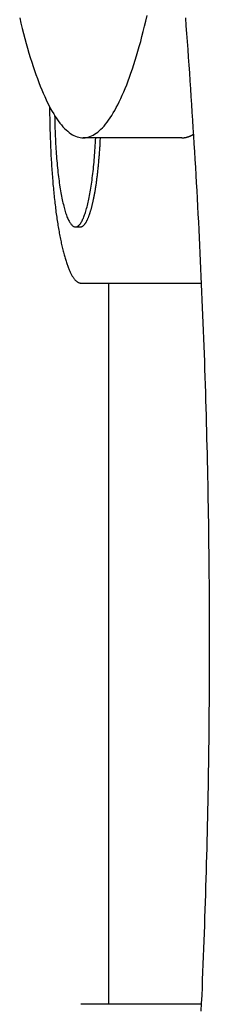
# Model space of a CAD drawing. Extents: x 637 to 3230, y 885 to 2745.
# Tile 54 of 151: x 2057 to 2062, y 1796 to 1820. Entities that reach past the tile are written whole.
import ezdxf

# ---------------------------------------------------------------- set-up
doc = ezdxf.new("R2010")
doc.units = 0
doc.layers.add('KF_GRAVIS_15_LEFT', color=7, linetype='CONTINUOUS')

# ---------------------------------------------------------------- blocks, each defined once
blk = doc.blocks.new('*U13')
at = {"layer": 'KF_GRAVIS_15_LEFT'}
for p, q in [((-155.3032, -435.875), (-157.7653, -435.875)), ((-157.9572, -438.1), (-157.8385, -438.1)), ((-157.8211, -439.5), (-154.8203, -439.5)), ((-157.1229, -457.5), (-157.1229, -439.5)), ((-154.8203, -457.5), (-157.8211, -457.5))]:
    blk.add_line(p, q, dxfattribs=at)
for points in [[(-155.218, -432.881, 0), (-155.204, -433.077, 0), (-155.189, -433.274, 0), (-155.174, -433.471, 0), (-155.16, -433.668, 0), (-155.146, -433.864, 0), (-155.132, -434.061, 0), (-155.118, -434.257, 0), (-155.105, -434.454, 0), (-155.092, -434.65, 0), (-155.079, -434.846, 0), (-155.066, -435.042, 0), (-155.053, -435.238, 0), (-155.04, -435.434, 0), (-155.028, -435.63, 0), (-155.016, -435.826, 0), (-155.004, -436.022, 0), (-154.992, -436.217, 0), (-154.98, -436.413, 0), (-154.969, -436.608, 0), (-154.958, -436.804, 0), (-154.947, -436.999, 0), (-154.936, -437.194, 0), (-154.925, -437.389, 0), (-154.915, -437.584, 0), (-154.904, -437.779, 0), (-154.894, -437.973, 0), (-154.884, -438.168, 0), (-154.875, -438.363, 0), (-154.865, -438.557, 0), (-154.856, -438.751, 0), (-154.847, -438.945, 0), (-154.838, -439.139, 0), (-154.829, -439.333, 0), (-154.82, -439.527, 0), (-154.812, -439.721, 0), (-154.804, -439.915, 0), (-154.796, -440.108, 0), (-154.788, -440.301, 0), (-154.78, -440.495, 0), (-154.773, -440.688, 0), (-154.765, -440.881, 0), (-154.758, -441.074, 0), (-154.751, -441.266, 0), (-154.744, -441.459, 0), (-154.738, -441.652, 0), (-154.731, -441.844, 0), (-154.725, -442.036, 0), (-154.719, -442.228, 0), (-154.713, -442.42, 0), (-154.708, -442.612, 0), (-154.702, -442.804, 0), (-154.697, -442.995, 0), (-154.692, -443.187, 0), (-154.687, -443.378, 0), (-154.682, -443.569, 0), (-154.678, -443.76, 0), (-154.673, -443.951, 0), (-154.669, -444.142, 0), (-154.665, -444.332, 0), (-154.661, -444.523, 0), (-154.658, -444.713, 0), (-154.654, -444.903, 0), (-154.651, -445.093, 0), (-154.648, -445.283, 0), (-154.645, -445.472, 0), (-154.642, -445.662, 0), (-154.639, -445.851, 0), (-154.637, -446.04, 0), (-154.635, -446.229, 0), (-154.633, -446.418, 0), (-154.631, -446.607, 0), (-154.629, -446.795, 0), (-154.628, -446.983, 0), (-154.626, -447.172, 0), (-154.625, -447.36, 0), (-154.624, -447.547, 0), (-154.623, -447.735, 0), (-154.623, -447.923, 0), (-154.622, -448.11, 0), (-154.622, -448.297, 0), (-154.622, -448.484, 0), (-154.622, -448.671, 0), (-154.622, -448.858, 0), (-154.623, -449.045, 0), (-154.623, -449.233, 0), (-154.624, -449.421, 0), (-154.625, -449.609, 0), (-154.626, -449.797, 0), (-154.627, -449.985, 0), (-154.629, -450.174, 0), (-154.63, -450.363, 0), (-154.632, -450.552, 0), (-154.634, -450.741, 0), (-154.636, -450.93, 0), (-154.639, -451.12, 0), (-154.641, -451.309, 0), (-154.644, -451.499, 0), (-154.647, -451.69, 0), (-154.65, -451.88, 0), (-154.653, -452.07, 0), (-154.657, -452.261, 0), (-154.661, -452.452, 0), (-154.664, -452.643, 0), (-154.668, -452.834, 0), (-154.673, -453.026, 0), (-154.677, -453.217, 0), (-154.682, -453.409, 0), (-154.686, -453.601, 0), (-154.691, -453.793, 0), (-154.696, -453.986, 0), (-154.702, -454.178, 0), (-154.707, -454.371, 0), (-154.713, -454.563, 0), (-154.719, -454.756, 0), (-154.725, -454.949, 0), (-154.731, -455.143, 0), (-154.737, -455.336, 0), (-154.744, -455.53, 0), (-154.751, -455.723, 0), (-154.757, -455.917, 0), (-154.765, -456.111, 0), (-154.772, -456.305, 0), (-154.779, -456.5, 0), (-154.787, -456.694, 0), (-154.795, -456.889, 0), (-154.803, -457.083, 0), (-154.811, -457.278, 0), (-154.82, -457.473, 0), (-154.829, -457.668, 0)], [(-159.348, -432.88, 0), (-159.316, -433.014, 0), (-159.284, -433.145, 0), (-159.251, -433.274, 0), (-159.218, -433.399, 0), (-159.185, -433.522, 0), (-159.151, -433.642, 0), (-159.117, -433.759, 0), (-159.083, -433.872, 0), (-159.048, -433.984, 0), (-159.013, -434.092, 0), (-158.978, -434.197, 0), (-158.943, -434.299, 0), (-158.907, -434.398, 0), (-158.871, -434.494, 0), (-158.835, -434.587, 0), (-158.799, -434.677, 0), (-158.762, -434.763, 0), (-158.725, -434.847, 0), (-158.688, -434.927, 0), (-158.651, -435.004, 0), (-158.613, -435.078, 0), (-158.576, -435.149, 0), (-158.538, -435.217, 0), (-158.5, -435.281, 0), (-158.462, -435.342, 0), (-158.424, -435.4, 0), (-158.385, -435.455, 0), (-158.347, -435.506, 0), (-158.308, -435.554, 0), (-158.269, -435.599, 0), (-158.23, -435.64, 0), (-158.191, -435.678, 0), (-158.152, -435.713, 0), (-158.113, -435.744, 0), (-158.073, -435.772, 0), (-158.034, -435.797, 0), (-157.995, -435.818, 0), (-157.955, -435.836, 0), (-157.916, -435.851, 0), (-157.876, -435.862, 0), (-157.837, -435.87, 0), (-157.797, -435.874, 0), (-157.757, -435.875, 0), (-157.718, -435.873, 0), (-157.678, -435.867, 0), (-157.639, -435.858, 0), (-157.599, -435.845, 0), (-157.56, -435.829, 0), (-157.52, -435.81, 0), (-157.481, -435.787, 0), (-157.441, -435.761, 0), (-157.402, -435.732, 0), (-157.363, -435.699, 0), (-157.324, -435.663, 0), (-157.285, -435.624, 0), (-157.246, -435.581, 0), (-157.207, -435.535, 0), (-157.169, -435.486, 0), (-157.13, -435.433, 0), (-157.092, -435.378, 0), (-157.053, -435.318, 0), (-157.015, -435.256, 0), (-156.977, -435.19, 0), (-156.94, -435.121, 0), (-156.902, -435.049, 0), (-156.865, -434.974, 0), (-156.828, -434.896, 0), (-156.791, -434.814, 0), (-156.754, -434.729, 0), (-156.717, -434.641, 0), (-156.681, -434.55, 0), (-156.645, -434.456, 0), (-156.609, -434.359, 0), (-156.574, -434.258, 0), (-156.538, -434.155, 0), (-156.503, -434.049, 0), (-156.469, -433.94, 0), (-156.434, -433.827, 0), (-156.4, -433.712, 0), (-156.366, -433.594, 0), (-156.332, -433.473, 0), (-156.299, -433.35, 0), (-156.266, -433.223, 0), (-156.234, -433.093, 0), (-156.201, -432.961, 0), (-156.169, -432.826, 0)], [(-158.602, -435.1, 0), (-158.602, -435.154, 0), (-158.602, -435.209, 0), (-158.601, -435.263, 0), (-158.601, -435.317, 0), (-158.6, -435.372, 0), (-158.599, -435.426, 0), (-158.598, -435.48, 0), (-158.597, -435.534, 0), (-158.596, -435.588, 0), (-158.595, -435.642, 0), (-158.593, -435.696, 0), (-158.592, -435.75, 0), (-158.59, -435.803, 0), (-158.588, -435.857, 0), (-158.586, -435.91, 0), (-158.584, -435.963, 0), (-158.582, -436.016, 0), (-158.58, -436.069, 0), (-158.578, -436.122, 0), (-158.575, -436.175, 0), (-158.573, -436.227, 0), (-158.57, -436.28, 0), (-158.568, -436.332, 0), (-158.565, -436.384, 0), (-158.562, -436.435, 0), (-158.559, -436.487, 0), (-158.555, -436.538, 0), (-158.552, -436.589, 0), (-158.549, -436.64, 0), (-158.545, -436.691, 0), (-158.542, -436.741, 0), (-158.538, -436.791, 0), (-158.534, -436.841, 0), (-158.53, -436.89, 0), (-158.526, -436.94, 0), (-158.522, -436.989, 0), (-158.518, -437.037, 0), (-158.514, -437.086, 0), (-158.509, -437.134, 0), (-158.505, -437.181, 0), (-158.5, -437.229, 0), (-158.495, -437.276, 0), (-158.49, -437.323, 0), (-158.485, -437.369, 0), (-158.48, -437.415, 0), (-158.475, -437.461, 0), (-158.47, -437.507, 0), (-158.465, -437.552, 0), (-158.459, -437.596, 0), (-158.454, -437.641, 0), (-158.448, -437.684, 0), (-158.443, -437.728, 0), (-158.437, -437.771, 0), (-158.431, -437.814, 0), (-158.425, -437.856, 0), (-158.419, -437.898, 0), (-158.413, -437.939, 0), (-158.407, -437.98, 0), (-158.4, -438.021, 0), (-158.394, -438.061, 0), (-158.387, -438.101, 0), (-158.381, -438.14, 0), (-158.374, -438.179, 0), (-158.368, -438.217, 0), (-158.361, -438.255, 0), (-158.354, -438.292, 0), (-158.347, -438.329, 0), (-158.34, -438.365, 0), (-158.333, -438.401, 0), (-158.326, -438.437, 0), (-158.318, -438.472, 0), (-158.311, -438.506, 0), (-158.304, -438.54, 0), (-158.296, -438.573, 0), (-158.289, -438.606, 0), (-158.281, -438.638, 0), (-158.273, -438.67, 0), (-158.266, -438.701, 0), (-158.258, -438.732, 0), (-158.25, -438.762, 0), (-158.242, -438.792, 0), (-158.234, -438.821, 0), (-158.226, -438.849, 0), (-158.218, -438.877, 0), (-158.21, -438.905, 0), (-158.201, -438.931, 0), (-158.193, -438.958, 0), (-158.185, -438.983, 0), (-158.176, -439.008, 0), (-158.168, -439.033, 0), (-158.159, -439.057, 0), (-158.151, -439.08, 0), (-158.142, -439.103, 0), (-158.134, -439.125, 0), (-158.125, -439.146, 0), (-158.116, -439.167, 0), (-158.107, -439.187, 0), (-158.099, -439.207, 0), (-158.09, -439.226, 0), (-158.081, -439.244, 0), (-158.072, -439.262, 0), (-158.063, -439.279, 0), (-158.054, -439.296, 0), (-158.045, -439.312, 0), (-158.036, -439.327, 0), (-158.027, -439.342, 0), (-158.018, -439.356, 0), (-158.008, -439.369, 0), (-157.999, -439.382, 0), (-157.99, -439.394, 0), (-157.981, -439.405, 0), (-157.971, -439.416, 0), (-157.962, -439.426, 0), (-157.953, -439.436, 0), (-157.944, -439.444, 0), (-157.934, -439.453, 0), (-157.925, -439.46, 0), (-157.915, -439.467, 0), (-157.906, -439.473, 0), (-157.897, -439.479, 0), (-157.887, -439.484, 0), (-157.878, -439.488, 0), (-157.868, -439.492, 0), (-157.859, -439.495, 0), (-157.849, -439.497, 0), (-157.84, -439.499, 0), (-157.831, -439.5, 0), (-157.821, -439.5, 0)], [(-158.477, -435.319, 0), (-158.476, -435.384, 0), (-158.475, -435.45, 0), (-158.473, -435.515, 0), (-158.471, -435.58, 0), (-158.47, -435.645, 0), (-158.467, -435.71, 0), (-158.465, -435.774, 0), (-158.462, -435.838, 0), (-158.459, -435.901, 0), (-158.456, -435.965, 0), (-158.453, -436.027, 0), (-158.449, -436.09, 0), (-158.445, -436.152, 0), (-158.441, -436.213, 0), (-158.437, -436.274, 0), (-158.432, -436.334, 0), (-158.427, -436.394, 0), (-158.422, -436.453, 0), (-158.417, -436.511, 0), (-158.411, -436.569, 0), (-158.406, -436.626, 0), (-158.4, -436.682, 0), (-158.394, -436.738, 0), (-158.387, -436.792, 0), (-158.381, -436.846, 0), (-158.374, -436.899, 0), (-158.367, -436.952, 0), (-158.36, -437.003, 0), (-158.353, -437.053, 0), (-158.345, -437.103, 0), (-158.337, -437.151, 0), (-158.329, -437.199, 0), (-158.321, -437.245, 0), (-158.313, -437.291, 0), (-158.305, -437.335, 0), (-158.296, -437.379, 0), (-158.287, -437.421, 0), (-158.278, -437.462, 0), (-158.269, -437.502, 0), (-158.26, -437.541, 0), (-158.251, -437.578, 0), (-158.241, -437.615, 0), (-158.232, -437.65, 0), (-158.222, -437.684, 0), (-158.212, -437.717, 0), (-158.202, -437.749, 0), (-158.192, -437.779, 0), (-158.182, -437.808, 0), (-158.171, -437.835, 0), (-158.161, -437.862, 0), (-158.15, -437.887, 0), (-158.139, -437.911, 0), (-158.129, -437.933, 0), (-158.118, -437.954, 0), (-158.107, -437.973, 0), (-158.096, -437.992, 0), (-158.085, -438.008, 0), (-158.074, -438.024, 0), (-158.063, -438.038, 0), (-158.051, -438.051, 0), (-158.04, -438.062, 0), (-158.029, -438.071, 0), (-158.018, -438.08, 0), (-158.006, -438.087, 0), (-157.995, -438.092, 0), (-157.983, -438.096, 0), (-157.972, -438.099, 0), (-157.961, -438.1, 0), (-157.949, -438.1, 0), (-157.938, -438.098, 0), (-157.926, -438.095, 0), (-157.915, -438.09, 0), (-157.904, -438.084, 0), (-157.892, -438.077, 0), (-157.881, -438.068, 0), (-157.87, -438.057, 0), (-157.858, -438.045, 0), (-157.847, -438.032, 0), (-157.836, -438.018, 0), (-157.825, -438.002, 0), (-157.814, -437.984, 0), (-157.803, -437.965, 0), (-157.792, -437.945, 0), (-157.781, -437.924, 0), (-157.771, -437.901, 0), (-157.76, -437.877, 0), (-157.749, -437.851, 0), (-157.739, -437.824, 0), (-157.729, -437.796, 0), (-157.718, -437.766, 0), (-157.708, -437.736, 0), (-157.698, -437.704, 0), (-157.689, -437.67, 0), (-157.679, -437.636, 0), (-157.669, -437.6, 0), (-157.66, -437.563, 0), (-157.65, -437.525, 0), (-157.641, -437.485, 0), (-157.632, -437.445, 0), (-157.623, -437.403, 0), (-157.615, -437.361, 0), (-157.606, -437.317, 0), (-157.598, -437.272, 0), (-157.59, -437.226, 0), (-157.582, -437.179, 0), (-157.574, -437.131, 0), (-157.566, -437.082, 0), (-157.559, -437.032, 0), (-157.552, -436.982, 0), (-157.544, -436.93, 0), (-157.538, -436.877, 0), (-157.531, -436.824, 0), (-157.524, -436.77, 0), (-157.518, -436.715, 0), (-157.512, -436.659, 0), (-157.506, -436.602, 0), (-157.501, -436.545, 0), (-157.495, -436.487, 0), (-157.49, -436.428, 0), (-157.485, -436.369, 0), (-157.48, -436.309, 0), (-157.476, -436.249, 0), (-157.472, -436.188, 0), (-157.468, -436.126, 0), (-157.464, -436.064, 0), (-157.46, -436.001, 0), (-157.457, -435.938, 0), (-157.454, -435.875, 0)], [(-157.839, -438.1, 0), (-157.833, -438.1, 0), (-157.828, -438.099, 0), (-157.823, -438.099, 0), (-157.817, -438.097, 0), (-157.812, -438.096, 0), (-157.807, -438.094, 0), (-157.801, -438.092, 0), (-157.796, -438.09, 0), (-157.791, -438.087, 0), (-157.785, -438.084, 0), (-157.78, -438.081, 0), (-157.775, -438.077, 0), (-157.769, -438.074, 0), (-157.764, -438.069, 0), (-157.759, -438.065, 0), (-157.754, -438.06, 0), (-157.748, -438.055, 0), (-157.743, -438.049, 0), (-157.738, -438.044, 0), (-157.733, -438.037, 0), (-157.727, -438.031, 0), (-157.722, -438.024, 0), (-157.717, -438.017, 0), (-157.712, -438.01, 0), (-157.707, -438.002, 0), (-157.702, -437.994, 0), (-157.696, -437.986, 0), (-157.691, -437.978, 0), (-157.686, -437.969, 0), (-157.681, -437.96, 0), (-157.676, -437.95, 0), (-157.671, -437.941, 0), (-157.666, -437.931, 0), (-157.661, -437.92, 0), (-157.656, -437.91, 0), (-157.651, -437.899, 0), (-157.646, -437.888, 0), (-157.641, -437.876, 0), (-157.636, -437.864, 0), (-157.631, -437.852, 0), (-157.626, -437.84, 0), (-157.621, -437.827, 0), (-157.617, -437.814, 0), (-157.612, -437.801, 0), (-157.607, -437.788, 0), (-157.602, -437.774, 0), (-157.598, -437.76, 0), (-157.593, -437.745, 0), (-157.588, -437.731, 0), (-157.583, -437.716, 0), (-157.579, -437.701, 0), (-157.574, -437.685, 0), (-157.57, -437.67, 0), (-157.565, -437.654, 0), (-157.561, -437.637, 0), (-157.556, -437.621, 0), (-157.552, -437.604, 0), (-157.547, -437.587, 0), (-157.543, -437.57, 0), (-157.538, -437.552, 0), (-157.534, -437.535, 0), (-157.53, -437.516, 0), (-157.526, -437.498, 0), (-157.521, -437.48, 0), (-157.517, -437.461, 0), (-157.513, -437.442, 0), (-157.509, -437.422, 0), (-157.505, -437.403, 0), (-157.501, -437.383, 0), (-157.497, -437.363, 0), (-157.493, -437.343, 0), (-157.489, -437.322, 0), (-157.485, -437.302, 0), (-157.481, -437.281, 0), (-157.477, -437.259, 0), (-157.473, -437.238, 0), (-157.469, -437.216, 0), (-157.466, -437.194, 0), (-157.462, -437.172, 0), (-157.458, -437.15, 0), (-157.455, -437.128, 0), (-157.451, -437.105, 0), (-157.447, -437.082, 0), (-157.444, -437.059, 0), (-157.44, -437.035, 0), (-157.437, -437.012, 0), (-157.434, -436.988, 0), (-157.43, -436.964, 0), (-157.427, -436.94, 0), (-157.424, -436.916, 0), (-157.421, -436.891, 0), (-157.417, -436.866, 0), (-157.414, -436.842, 0), (-157.411, -436.816, 0), (-157.408, -436.791, 0), (-157.405, -436.766, 0), (-157.402, -436.74, 0), (-157.399, -436.714, 0), (-157.397, -436.688, 0), (-157.394, -436.662, 0), (-157.391, -436.636, 0), (-157.388, -436.61, 0), (-157.386, -436.583, 0), (-157.383, -436.556, 0), (-157.38, -436.529, 0), (-157.378, -436.502, 0), (-157.375, -436.475, 0), (-157.373, -436.448, 0), (-157.371, -436.42, 0), (-157.368, -436.393, 0), (-157.366, -436.365, 0), (-157.364, -436.337, 0), (-157.362, -436.309, 0), (-157.36, -436.281, 0), (-157.358, -436.252, 0), (-157.356, -436.224, 0), (-157.354, -436.196, 0), (-157.352, -436.167, 0), (-157.35, -436.138, 0), (-157.348, -436.109, 0), (-157.346, -436.08, 0), (-157.344, -436.051, 0), (-157.343, -436.022, 0), (-157.341, -435.993, 0), (-157.34, -435.964, 0), (-157.338, -435.934, 0), (-157.337, -435.905, 0), (-157.335, -435.875, 0)], [(-157.839, -438.1, 0), (-157.833, -438.1, 0), (-157.828, -438.099, 0), (-157.823, -438.099, 0), (-157.817, -438.097, 0), (-157.812, -438.096, 0), (-157.807, -438.094, 0), (-157.801, -438.092, 0), (-157.796, -438.09, 0), (-157.791, -438.087, 0), (-157.785, -438.084, 0), (-157.78, -438.081, 0), (-157.775, -438.077, 0), (-157.769, -438.074, 0), (-157.764, -438.069, 0), (-157.759, -438.065, 0), (-157.754, -438.06, 0), (-157.748, -438.055, 0), (-157.743, -438.049, 0), (-157.738, -438.044, 0), (-157.733, -438.037, 0), (-157.727, -438.031, 0), (-157.722, -438.024, 0), (-157.717, -438.017, 0), (-157.712, -438.01, 0), (-157.707, -438.002, 0), (-157.702, -437.994, 0), (-157.696, -437.986, 0), (-157.691, -437.978, 0), (-157.686, -437.969, 0), (-157.681, -437.96, 0), (-157.676, -437.95, 0), (-157.671, -437.941, 0), (-157.666, -437.931, 0), (-157.661, -437.92, 0), (-157.656, -437.91, 0), (-157.651, -437.899, 0), (-157.646, -437.888, 0), (-157.641, -437.876, 0), (-157.636, -437.864, 0), (-157.631, -437.852, 0), (-157.626, -437.84, 0), (-157.621, -437.827, 0), (-157.617, -437.814, 0), (-157.612, -437.801, 0), (-157.607, -437.788, 0), (-157.602, -437.774, 0), (-157.598, -437.76, 0), (-157.593, -437.745, 0), (-157.588, -437.731, 0), (-157.583, -437.716, 0), (-157.579, -437.701, 0), (-157.574, -437.685, 0), (-157.57, -437.67, 0), (-157.565, -437.654, 0), (-157.561, -437.637, 0), (-157.556, -437.621, 0), (-157.552, -437.604, 0), (-157.547, -437.587, 0), (-157.543, -437.57, 0), (-157.538, -437.552, 0), (-157.534, -437.535, 0), (-157.53, -437.516, 0), (-157.526, -437.498, 0), (-157.521, -437.48, 0), (-157.517, -437.461, 0), (-157.513, -437.442, 0), (-157.509, -437.422, 0), (-157.505, -437.403, 0), (-157.501, -437.383, 0), (-157.497, -437.363, 0), (-157.493, -437.343, 0), (-157.489, -437.322, 0), (-157.485, -437.302, 0), (-157.481, -437.281, 0), (-157.477, -437.259, 0), (-157.473, -437.238, 0), (-157.469, -437.216, 0), (-157.466, -437.194, 0), (-157.462, -437.172, 0), (-157.458, -437.15, 0), (-157.455, -437.128, 0), (-157.451, -437.105, 0), (-157.447, -437.082, 0), (-157.444, -437.059, 0), (-157.44, -437.035, 0), (-157.437, -437.012, 0), (-157.434, -436.988, 0), (-157.43, -436.964, 0), (-157.427, -436.94, 0), (-157.424, -436.916, 0), (-157.421, -436.891, 0), (-157.417, -436.866, 0), (-157.414, -436.842, 0), (-157.411, -436.816, 0), (-157.408, -436.791, 0), (-157.405, -436.766, 0), (-157.402, -436.74, 0), (-157.399, -436.714, 0), (-157.397, -436.688, 0), (-157.394, -436.662, 0), (-157.391, -436.636, 0), (-157.388, -436.61, 0), (-157.386, -436.583, 0), (-157.383, -436.556, 0), (-157.38, -436.529, 0), (-157.378, -436.502, 0), (-157.375, -436.475, 0), (-157.373, -436.448, 0), (-157.371, -436.42, 0), (-157.368, -436.393, 0), (-157.366, -436.365, 0), (-157.364, -436.337, 0), (-157.362, -436.309, 0), (-157.36, -436.281, 0), (-157.358, -436.252, 0), (-157.356, -436.224, 0), (-157.354, -436.196, 0), (-157.352, -436.167, 0), (-157.35, -436.138, 0), (-157.348, -436.109, 0), (-157.346, -436.08, 0), (-157.344, -436.051, 0), (-157.343, -436.022, 0), (-157.341, -435.993, 0), (-157.34, -435.964, 0), (-157.338, -435.934, 0), (-157.337, -435.905, 0), (-157.335, -435.875, 0)], [(-155.303, -435.875, 0), (-155.301, -435.875, 0), (-155.299, -435.875, 0), (-155.297, -435.875, 0), (-155.294, -435.875, 0), (-155.292, -435.875, 0), (-155.29, -435.875, 0), (-155.288, -435.875, 0), (-155.285, -435.875, 0), (-155.283, -435.875, 0), (-155.281, -435.874, 0), (-155.279, -435.874, 0), (-155.276, -435.874, 0), (-155.274, -435.874, 0), (-155.272, -435.874, 0), (-155.27, -435.874, 0), (-155.267, -435.874, 0), (-155.265, -435.873, 0), (-155.263, -435.873, 0), (-155.261, -435.873, 0), (-155.258, -435.873, 0), (-155.256, -435.873, 0), (-155.254, -435.872, 0), (-155.252, -435.872, 0), (-155.25, -435.872, 0), (-155.247, -435.872, 0), (-155.245, -435.871, 0), (-155.243, -435.871, 0), (-155.241, -435.871, 0), (-155.238, -435.87, 0), (-155.236, -435.87, 0), (-155.234, -435.87, 0), (-155.232, -435.869, 0), (-155.229, -435.869, 0), (-155.227, -435.869, 0), (-155.225, -435.868, 0), (-155.223, -435.868, 0), (-155.22, -435.868, 0), (-155.218, -435.867, 0), (-155.216, -435.867, 0), (-155.214, -435.866, 0), (-155.212, -435.866, 0), (-155.209, -435.865, 0), (-155.207, -435.865, 0), (-155.205, -435.865, 0), (-155.203, -435.864, 0), (-155.2, -435.864, 0), (-155.198, -435.863, 0), (-155.196, -435.863, 0), (-155.194, -435.862, 0), (-155.191, -435.862, 0), (-155.189, -435.861, 0), (-155.187, -435.86, 0), (-155.185, -435.86, 0), (-155.182, -435.859, 0), (-155.18, -435.859, 0), (-155.178, -435.858, 0), (-155.176, -435.857, 0), (-155.174, -435.857, 0), (-155.171, -435.856, 0), (-155.169, -435.856, 0), (-155.167, -435.855, 0), (-155.165, -435.854, 0), (-155.162, -435.854, 0), (-155.16, -435.853, 0), (-155.158, -435.852, 0), (-155.156, -435.852, 0), (-155.153, -435.851, 0), (-155.151, -435.85, 0), (-155.149, -435.849, 0), (-155.147, -435.849, 0), (-155.145, -435.848, 0), (-155.142, -435.847, 0), (-155.14, -435.846, 0), (-155.138, -435.845, 0), (-155.136, -435.845, 0), (-155.133, -435.844, 0), (-155.131, -435.843, 0), (-155.129, -435.842, 0), (-155.127, -435.841, 0), (-155.124, -435.84, 0), (-155.122, -435.84, 0), (-155.12, -435.839, 0), (-155.118, -435.838, 0), (-155.115, -435.837, 0), (-155.113, -435.836, 0), (-155.111, -435.835, 0), (-155.109, -435.834, 0), (-155.107, -435.833, 0), (-155.104, -435.832, 0), (-155.102, -435.831, 0), (-155.1, -435.83, 0), (-155.098, -435.829, 0), (-155.095, -435.828, 0), (-155.093, -435.827, 0), (-155.091, -435.826, 0), (-155.089, -435.825, 0), (-155.087, -435.824, 0), (-155.084, -435.823, 0), (-155.082, -435.822, 0), (-155.08, -435.821, 0), (-155.078, -435.82, 0), (-155.075, -435.819, 0), (-155.073, -435.818, 0), (-155.071, -435.817, 0), (-155.069, -435.816, 0), (-155.066, -435.814, 0), (-155.064, -435.813, 0), (-155.062, -435.812, 0), (-155.06, -435.811, 0), (-155.058, -435.81, 0), (-155.055, -435.809, 0), (-155.053, -435.807, 0), (-155.051, -435.806, 0), (-155.049, -435.805, 0), (-155.046, -435.804, 0), (-155.044, -435.802, 0), (-155.042, -435.801, 0), (-155.04, -435.8, 0), (-155.037, -435.799, 0), (-155.035, -435.797, 0), (-155.033, -435.796, 0), (-155.031, -435.795, 0), (-155.029, -435.793, 0), (-155.026, -435.792, 0), (-155.024, -435.791, 0), (-155.022, -435.789, 0), (-155.02, -435.788, 0), (-155.017, -435.787, 0)]]:
    blk.add_polyline3d(points, dxfattribs=at)

msp = doc.modelspace()

# ---------------------------------------------------------------- block references
at = {"layer": 'KF_GRAVIS_15_LEFT'}
msp.add_blockref('*U13', (2216.566, 2253.101), dxfattribs=at)

doc.saveas('drawing.dxf')
